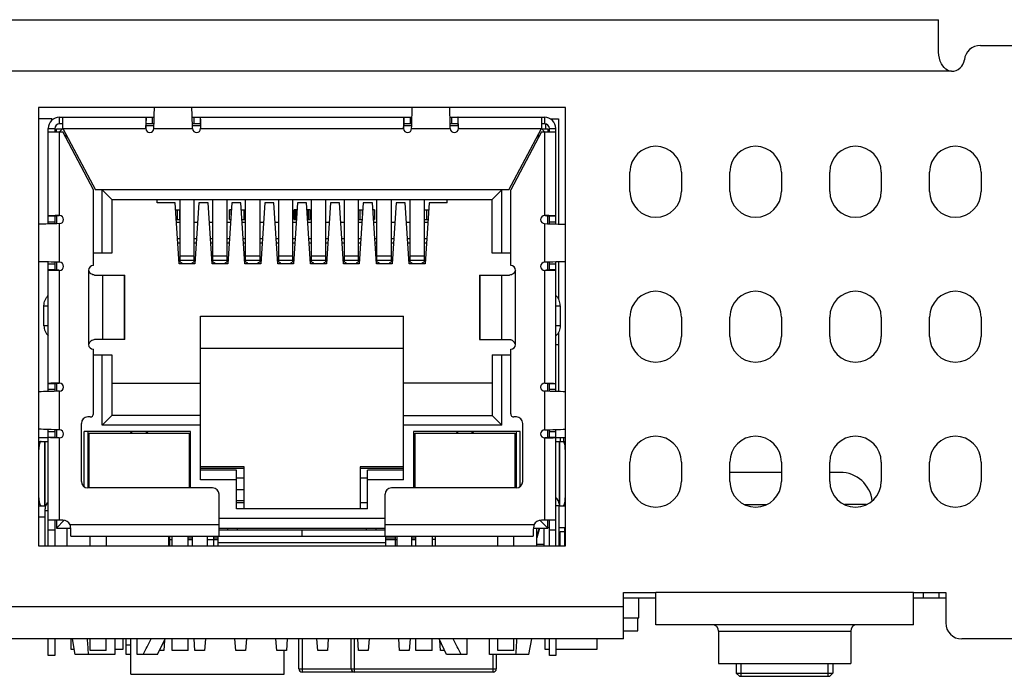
# Model space of a CAD drawing. Header units: millimetres. Extents: x 0 to 559, y 0 to 432.
# Tile 17 of 20: x 222 to 252, y 344 to 365. Entities that reach past the tile are written whole.
import ezdxf

# ---------------------------------------------------------------- set-up
doc = ezdxf.new("R2010")
doc.units = ezdxf.units.MM
doc.header["$LTSCALE"] = 30.734
doc.layers.add('00_COMPONENTS', color=7, linetype='CONTINUOUS')

msp = doc.modelspace()

# ---------------------------------------------------------------- linework, layer by layer
at = {"layer": '00_COMPONENTS', "color": 7}
for p, q in [((155.449, 364.697), (250.049, 364.697)), ((250.049, 363.69), (250.049, 364.697)), ((251.344, 363.897), (258.349, 363.897)), ((250.449, 363.097), (250.415, 363.099)), ((238.469, 361.967), (222.119, 361.967)), ((222.119, 361.967), (222.119, 348.367)), ((238.469, 348.367), (238.469, 361.967)), ((222.528, 361.617), (222.119, 361.617)), ((222.528, 361.571), (222.528, 361.617)), ((222.769, 361.667), (225.704, 361.667)), ((222.769, 361.467), (222.769, 361.667)), ((222.869, 361.317), (222.869, 361.667)), ((226.885, 361.667), (233.704, 361.667)), ((234.885, 361.667), (237.819, 361.667)), ((237.719, 361.667), (237.719, 361.317)), ((237.819, 361.667), (237.819, 361.467)), ((238, 361.617), (238.248, 361.617)), ((238.248, 361.617), (238.248, 358.355)), ((222.419, 361.317), (222.619, 361.317)), ((222.419, 358.358), (222.419, 361.317)), ((222.419, 361.217), (222.869, 361.217)), ((222.619, 361.317), (222.619, 361.217)), ((222.669, 361.31), (222.862, 361.31)), ((222.669, 361.217), (222.669, 361.31)), ((222.869, 361.467), (222.769, 361.467)), ((222.869, 361.317), (222.769, 361.217)), ((222.869, 361.317), (223.879, 359.417)), ((223.819, 359.417), (222.869, 361.217)), ((225.445, 361.341), (225.444, 361.328)), ((225.447, 361.453), (225.445, 361.341)), ((225.448, 361.467), (225.447, 361.453)), ((225.448, 361.476), (225.448, 361.467)), ((225.45, 361.417), (225.697, 361.417)), ((225.698, 361.467), (225.456, 361.467)), ((227.132, 361.467), (226.89, 361.467)), ((226.892, 361.417), (227.139, 361.417)), ((227.141, 361.467), (227.141, 361.465)), ((227.141, 361.465), (227.141, 361.453)), ((227.141, 361.453), (227.144, 361.341)), ((227.144, 361.341), (227.144, 361.328)), ((233.445, 361.341), (233.444, 361.328)), ((233.447, 361.453), (233.445, 361.341)), ((233.448, 361.467), (233.447, 361.453)), ((233.448, 361.476), (233.448, 361.467)), ((233.45, 361.417), (233.697, 361.417)), ((233.698, 361.467), (233.456, 361.467)), ((235.132, 361.467), (234.89, 361.467)), ((234.892, 361.417), (235.139, 361.417)), ((235.141, 361.467), (235.141, 361.476)), ((235.141, 361.453), (235.141, 361.467)), ((235.144, 361.341), (235.141, 361.453)), ((235.144, 361.328), (235.144, 361.341)), ((236.709, 359.417), (237.719, 361.317)), ((237.719, 361.217), (236.769, 359.417)), ((237.819, 361.467), (237.719, 361.467)), ((237.819, 361.217), (237.719, 361.317)), ((237.719, 361.217), (238.169, 361.217)), ((237.727, 361.31), (237.919, 361.31)), ((237.919, 361.31), (237.919, 361.217)), ((237.969, 361.317), (238.169, 361.317)), ((237.969, 361.217), (237.969, 361.317)), ((238.169, 358.358), (238.169, 361.317)), ((222.922, 361.117), (222.976, 361.117)), ((222.969, 361.028), (222.969, 361.129)), ((237.613, 361.117), (237.667, 361.117)), ((237.619, 361.129), (237.619, 361.028)), ((240.469, 359.367), (240.469, 359.967)), ((242.069, 359.967), (242.069, 359.367)), ((243.569, 359.367), (243.569, 359.967)), ((245.169, 359.967), (245.169, 359.367)), ((246.669, 359.367), (246.669, 359.967)), ((248.269, 359.967), (248.269, 359.367)), ((249.769, 359.367), (249.769, 359.967)), ((251.369, 359.967), (251.369, 359.367)), ((223.819, 357.067), (223.819, 359.417)), ((236.709, 359.417), (223.879, 359.417)), ((224.094, 357.447), (224.094, 359.417)), ((224.094, 359.417), (224.394, 359.117)), ((236.194, 359.117), (236.494, 359.417)), ((236.494, 357.447), (236.494, 359.417)), ((236.769, 357.067), (236.769, 359.417)), ((224.394, 359.117), (236.194, 359.117)), ((224.394, 359.117), (224.394, 357.447)), ((225.794, 359.017), (225.794, 359.117)), ((226.499, 359.117), (226.499, 357.179)), ((226.949, 357.179), (226.949, 359.117)), ((227.519, 359.117), (227.519, 357.179)), ((227.969, 357.179), (227.969, 359.117)), ((228.539, 357.179), (228.539, 359.117)), ((228.989, 357.179), (228.989, 359.117)), ((229.559, 359.117), (229.559, 357.179)), ((230.009, 357.179), (230.009, 359.117)), ((230.579, 359.117), (230.579, 357.179)), ((231.029, 357.179), (231.029, 359.117)), ((231.599, 359.117), (231.599, 357.179)), ((232.049, 357.179), (232.049, 359.117)), ((232.619, 357.179), (232.619, 359.117)), ((233.069, 357.179), (233.069, 359.117)), ((233.639, 359.117), (233.639, 357.179)), ((234.089, 357.179), (234.089, 359.117)), ((234.794, 359.017), (234.794, 359.117)), ((236.194, 357.447), (236.194, 359.117)), ((226.356, 359.017), (225.794, 359.017)), ((226.479, 357.117), (226.356, 359.017)), ((226.37, 358.792), (226.499, 358.792)), ((226.419, 358.792), (226.419, 358.492)), ((226.494, 358.792), (226.494, 358.492)), ((227.093, 359.017), (226.97, 357.117)), ((227.376, 359.017), (227.093, 359.017)), ((227.499, 357.117), (227.376, 359.017)), ((228.113, 359.017), (227.99, 357.117)), ((228.098, 358.792), (228.045, 358.792)), ((228.045, 358.492), (228.045, 358.792)), ((228.094, 358.732), (228.094, 358.792)), ((228.396, 359.017), (228.113, 359.017)), ((228.519, 357.117), (228.396, 359.017)), ((228.41, 358.792), (228.539, 358.792)), ((228.419, 358.655), (228.419, 358.792)), ((228.494, 358.792), (228.494, 358.492)), ((229.133, 359.017), (229.01, 357.117)), ((229.416, 359.017), (229.133, 359.017)), ((229.539, 357.117), (229.416, 359.017)), ((230.153, 359.017), (230.03, 357.117)), ((230.138, 358.792), (230.045, 358.792)), ((230.045, 358.492), (230.045, 358.792)), ((230.094, 358.492), (230.094, 358.792)), ((230.436, 359.017), (230.153, 359.017)), ((230.559, 357.117), (230.436, 359.017)), ((230.544, 358.792), (230.45, 358.792)), ((230.494, 358.492), (230.494, 358.792)), ((230.544, 358.792), (230.544, 358.492)), ((231.173, 359.017), (231.05, 357.117)), ((231.456, 359.017), (231.173, 359.017)), ((231.579, 357.117), (231.456, 359.017)), ((232.049, 358.792), (232.178, 358.792)), ((232.193, 359.017), (232.07, 357.117)), ((232.094, 358.492), (232.094, 358.792)), ((232.169, 358.655), (232.169, 358.792)), ((232.476, 359.017), (232.193, 359.017)), ((232.599, 357.117), (232.476, 359.017)), ((232.544, 358.792), (232.49, 358.792)), ((232.494, 358.792), (232.494, 358.732)), ((232.544, 358.792), (232.544, 358.492)), ((233.213, 359.017), (233.09, 357.117)), ((233.496, 359.017), (233.213, 359.017)), ((233.619, 357.117), (233.496, 359.017)), ((234.089, 358.792), (234.218, 358.792)), ((234.094, 358.492), (234.094, 358.792)), ((234.233, 359.017), (234.11, 357.117)), ((234.169, 358.492), (234.169, 358.792)), ((234.794, 359.017), (234.233, 359.017)), ((222.619, 358.614), (222.611, 358.614)), ((222.634, 358.615), (222.619, 358.614)), ((222.619, 358.606), (222.619, 358.363)), ((222.746, 358.617), (222.634, 358.615)), ((222.669, 358.612), (222.669, 358.365)), ((222.759, 358.617), (222.746, 358.617)), ((226.39, 358.492), (226.499, 358.492)), ((228.045, 358.492), (228.079, 358.492)), ((228.43, 358.492), (228.539, 358.492)), ((230.045, 358.492), (230.119, 358.492)), ((230.47, 358.492), (230.544, 358.492)), ((232.049, 358.492), (232.159, 358.492)), ((232.51, 358.492), (232.544, 358.492)), ((234.089, 358.492), (234.199, 358.492)), ((237.843, 358.617), (237.83, 358.617)), ((237.955, 358.615), (237.843, 358.617)), ((237.919, 358.365), (237.919, 358.612)), ((237.969, 358.614), (237.955, 358.615)), ((237.978, 358.614), (237.969, 358.614)), ((237.969, 358.363), (237.969, 358.606)), ((226.395, 358.417), (226.499, 358.417)), ((226.949, 358.417), (227.054, 358.417)), ((227.415, 358.417), (227.519, 358.417)), ((227.969, 358.417), (228.074, 358.417)), ((228.435, 358.417), (228.539, 358.417)), ((228.989, 358.417), (229.094, 358.417)), ((229.455, 358.417), (229.559, 358.417)), ((230.009, 358.417), (230.114, 358.417)), ((230.475, 358.417), (230.579, 358.417)), ((231.029, 358.417), (231.134, 358.417)), ((231.495, 358.417), (231.599, 358.417)), ((232.049, 358.417), (232.154, 358.417)), ((232.515, 358.417), (232.619, 358.417)), ((233.069, 358.417), (233.174, 358.417)), ((233.535, 358.417), (233.639, 358.417)), ((234.089, 358.417), (234.194, 358.417)), ((226.499, 357.892), (226.429, 357.892)), ((227.02, 357.892), (226.949, 357.892)), ((227.519, 357.892), (227.449, 357.892)), ((228.04, 357.892), (227.969, 357.892)), ((228.539, 357.892), (228.469, 357.892)), ((229.06, 357.892), (228.989, 357.892)), ((229.559, 357.892), (229.489, 357.892)), ((230.08, 357.892), (230.009, 357.892)), ((230.579, 357.892), (230.509, 357.892)), ((231.1, 357.892), (231.029, 357.892)), ((231.599, 357.892), (231.529, 357.892)), ((232.12, 357.892), (232.049, 357.892)), ((232.619, 357.892), (232.549, 357.892)), ((233.14, 357.892), (233.069, 357.892)), ((233.639, 357.892), (233.569, 357.892)), ((234.16, 357.892), (234.089, 357.892)), ((226.437, 357.767), (226.499, 357.767)), ((226.949, 357.767), (227.012, 357.767)), ((227.457, 357.767), (227.519, 357.767)), ((227.969, 357.767), (228.032, 357.767)), ((228.477, 357.767), (228.539, 357.767)), ((228.989, 357.767), (229.052, 357.767)), ((229.497, 357.767), (229.559, 357.767)), ((230.009, 357.767), (230.072, 357.767)), ((230.517, 357.767), (230.579, 357.767)), ((231.029, 357.767), (231.092, 357.767)), ((231.537, 357.767), (231.599, 357.767)), ((232.049, 357.767), (232.112, 357.767)), ((232.557, 357.767), (232.619, 357.767)), ((233.069, 357.767), (233.132, 357.767)), ((233.577, 357.767), (233.639, 357.767)), ((234.089, 357.767), (234.152, 357.767)), ((224.394, 357.447), (223.819, 357.447)), ((236.769, 357.447), (236.194, 357.447)), ((222.419, 353.158), (222.419, 357.177)), ((222.611, 356.921), (222.619, 356.921)), ((222.619, 357.172), (222.619, 356.929)), ((222.619, 356.921), (222.634, 356.92)), ((222.634, 356.92), (222.746, 356.918)), ((222.669, 357.17), (222.669, 356.923)), ((222.746, 356.918), (222.759, 356.918)), ((226.97, 357.117), (226.479, 357.117)), ((226.574, 357.139), (226.499, 357.179)), ((226.574, 357.117), (226.574, 357.139)), ((226.949, 357.179), (226.874, 357.139)), ((226.874, 357.117), (226.874, 357.139)), ((227.99, 357.117), (227.499, 357.117)), ((227.594, 357.139), (227.519, 357.179)), ((227.594, 357.117), (227.594, 357.139)), ((227.969, 357.179), (227.894, 357.139)), ((227.894, 357.117), (227.894, 357.139)), ((229.01, 357.117), (228.519, 357.117)), ((228.614, 357.139), (228.539, 357.179)), ((228.614, 357.117), (228.614, 357.139)), ((228.989, 357.179), (228.914, 357.139)), ((228.914, 357.117), (228.914, 357.139)), ((230.03, 357.117), (229.539, 357.117)), ((229.634, 357.139), (229.559, 357.179)), ((229.634, 357.117), (229.634, 357.139)), ((230.009, 357.179), (229.934, 357.139)), ((229.934, 357.117), (229.934, 357.139)), ((231.05, 357.117), (230.559, 357.117)), ((230.654, 357.139), (230.579, 357.179)), ((230.654, 357.117), (230.654, 357.139)), ((231.029, 357.179), (230.954, 357.139)), ((230.954, 357.117), (230.954, 357.139)), ((232.07, 357.117), (231.579, 357.117)), ((231.674, 357.139), (231.599, 357.179)), ((231.674, 357.117), (231.674, 357.139)), ((232.049, 357.179), (231.974, 357.139)), ((231.974, 357.117), (231.974, 357.139)), ((233.09, 357.117), (232.599, 357.117)), ((232.694, 357.139), (232.619, 357.179)), ((232.694, 357.117), (232.694, 357.139)), ((233.069, 357.179), (232.994, 357.139)), ((232.994, 357.117), (232.994, 357.139)), ((234.11, 357.117), (233.619, 357.117)), ((233.714, 357.139), (233.639, 357.179)), ((233.714, 357.117), (233.714, 357.139)), ((234.089, 357.179), (234.014, 357.139)), ((234.014, 357.117), (234.014, 357.139)), ((237.83, 356.918), (237.843, 356.918)), ((237.843, 356.918), (237.955, 356.92)), ((237.919, 356.923), (237.919, 357.17)), ((237.955, 356.92), (237.969, 356.921)), ((237.969, 356.929), (237.969, 357.172)), ((237.969, 356.921), (237.978, 356.921)), ((238.169, 353.158), (238.169, 357.177)), ((238.248, 357.18), (238.248, 356.038)), ((223.856, 356.767), (224.793, 356.767)), ((224.793, 354.767), (224.793, 356.767)), ((235.795, 356.767), (236.732, 356.767)), ((235.795, 356.767), (235.795, 354.767)), ((222.284, 355.2), (222.284, 355.82)), ((238.305, 355.82), (238.305, 355.2)), ((227.144, 355.497), (233.444, 355.497)), ((227.144, 350.417), (227.144, 355.497)), ((233.444, 350.417), (233.444, 355.497)), ((240.469, 354.867), (240.469, 355.467)), ((242.069, 355.467), (242.069, 354.867)), ((243.569, 354.867), (243.569, 355.467)), ((245.169, 355.467), (245.169, 354.867)), ((246.669, 354.867), (246.669, 355.467)), ((248.269, 355.467), (248.269, 354.867)), ((249.769, 354.867), (249.769, 355.467)), ((251.369, 355.467), (251.369, 354.867)), ((224.793, 354.767), (223.856, 354.767)), ((235.795, 354.767), (236.732, 354.767)), ((238.248, 354.982), (238.248, 353.155)), ((223.819, 352.467), (223.819, 354.467)), ((233.444, 354.497), (227.144, 354.497)), ((236.769, 352.467), (236.769, 354.467)), ((238.169, 354.617), (238.248, 354.617)), ((223.819, 354.297), (224.394, 354.297)), ((224.094, 352.117), (224.094, 354.297)), ((224.394, 354.297), (224.394, 352.417)), ((236.194, 354.297), (236.769, 354.297)), ((236.194, 354.297), (236.194, 352.417)), ((236.494, 352.117), (236.494, 354.297)), ((222.619, 353.414), (222.611, 353.414)), ((222.634, 353.415), (222.619, 353.414)), ((222.619, 353.406), (222.619, 353.163)), ((222.746, 353.417), (222.634, 353.415)), ((222.669, 353.412), (222.669, 353.165)), ((222.759, 353.417), (222.746, 353.417)), ((224.394, 353.417), (227.144, 353.417)), ((236.194, 353.417), (233.444, 353.417)), ((237.83, 353.417), (237.843, 353.417)), ((237.843, 353.417), (237.955, 353.415)), ((237.919, 353.165), (237.919, 353.412)), ((237.955, 353.415), (237.969, 353.414)), ((237.969, 353.414), (237.978, 353.414)), ((237.969, 353.163), (237.969, 353.406)), ((223.719, 352.367), (223.644, 352.367)), ((224.394, 352.417), (224.094, 352.117)), ((227.144, 352.417), (224.394, 352.417)), ((233.444, 352.417), (236.194, 352.417)), ((236.194, 352.417), (236.494, 352.117)), ((236.944, 352.367), (236.869, 352.367)), ((223.444, 350.367), (223.444, 352.167)), ((227.144, 352.117), (224.094, 352.117)), ((236.494, 352.117), (233.444, 352.117)), ((237.144, 350.367), (237.144, 352.167)), ((222.419, 351.717), (222.119, 351.717)), ((222.419, 348.367), (222.419, 351.977)), ((222.619, 351.721), (222.611, 351.721)), ((222.619, 351.972), (222.619, 351.729)), ((222.634, 351.72), (222.619, 351.721)), ((222.746, 351.718), (222.634, 351.72)), ((222.669, 351.97), (222.669, 351.723)), ((222.759, 351.718), (222.746, 351.718)), ((226.834, 351.917), (223.529, 351.917)), ((223.529, 350.204), (223.529, 351.917)), ((223.644, 351.917), (223.644, 350.167)), ((223.689, 351.867), (226.789, 351.867)), ((223.689, 350.167), (223.689, 351.867)), ((225.014, 351.917), (224.964, 351.867)), ((225.014, 351.867), (225.014, 351.917)), ((225.464, 351.917), (225.514, 351.867)), ((225.464, 351.867), (225.464, 351.917)), ((226.789, 351.867), (226.789, 350.167)), ((226.834, 350.167), (226.834, 351.917)), ((237.059, 351.917), (233.754, 351.917)), ((233.754, 351.917), (233.754, 350.167)), ((233.799, 351.867), (236.899, 351.867)), ((233.799, 350.167), (233.799, 351.867)), ((235.124, 351.917), (235.074, 351.867)), ((235.124, 351.867), (235.124, 351.917)), ((235.574, 351.917), (235.624, 351.867)), ((235.574, 351.867), (235.574, 351.917)), ((236.899, 351.867), (236.899, 350.167)), ((236.944, 350.167), (236.944, 351.917)), ((237.059, 350.204), (237.059, 351.917)), ((237.83, 351.718), (237.843, 351.718)), ((237.843, 351.718), (237.955, 351.72)), ((237.919, 351.723), (237.919, 351.97)), ((237.955, 351.72), (237.969, 351.721)), ((237.969, 351.729), (237.969, 351.972)), ((237.969, 351.721), (237.978, 351.721)), ((238.169, 348.367), (238.169, 351.977)), ((238.469, 351.717), (238.169, 351.717)), ((238.412, 351.717), (238.412, 351.61)), ((222.119, 351.61), (222.419, 351.61)), ((222.319, 349.61), (222.319, 351.61)), ((238.169, 351.61), (238.469, 351.61)), ((238.269, 351.61), (238.269, 349.667)), ((223.644, 351.197), (223.689, 351.197)), ((226.834, 351.197), (226.789, 351.197)), ((233.754, 351.197), (233.799, 351.197)), ((236.944, 351.197), (236.899, 351.197)), ((228.494, 350.817), (227.144, 350.817)), ((228.494, 349.517), (228.494, 350.817)), ((233.444, 350.817), (232.094, 350.817)), ((232.094, 350.817), (232.094, 349.517)), ((240.469, 350.367), (240.469, 350.967)), ((242.069, 350.967), (242.069, 350.367)), ((243.569, 350.367), (243.569, 350.967)), ((245.169, 350.967), (245.169, 350.367)), ((246.669, 350.367), (246.669, 350.967)), ((248.269, 350.967), (248.269, 350.367)), ((249.769, 350.367), (249.769, 350.967)), ((251.369, 350.967), (251.369, 350.367)), ((228.494, 350.767), (227.144, 350.767)), ((228.264, 350.717), (227.144, 350.717)), ((228.264, 349.517), (228.264, 350.717)), ((233.444, 350.767), (232.094, 350.767)), ((233.444, 350.717), (232.324, 350.717)), ((232.324, 349.517), (232.324, 350.717)), ((245.169, 350.647), (243.569, 350.647)), ((246.994, 350.647), (246.669, 350.647)), ((223.644, 350.217), (223.689, 350.217)), ((228.264, 350.417), (227.144, 350.417)), ((228.494, 350.467), (228.264, 350.467)), ((232.324, 350.467), (232.094, 350.467)), ((233.444, 350.417), (232.324, 350.417)), ((233.754, 350.217), (233.799, 350.217)), ((227.519, 350.167), (223.644, 350.167)), ((227.719, 348.667), (227.719, 349.967)), ((228.264, 350.115), (228.494, 350.115)), ((232.869, 348.667), (232.869, 349.967)), ((236.944, 350.167), (233.069, 350.167)), ((222.119, 349.61), (222.337, 349.61)), ((228.494, 349.765), (228.264, 349.765)), ((228.264, 349.717), (228.494, 349.717)), ((232.094, 349.717), (232.324, 349.717)), ((238.269, 348.367), (238.269, 349.617)), ((238.269, 349.61), (238.469, 349.61)), ((222.319, 348.367), (222.319, 349.467)), ((232.324, 349.517), (228.264, 349.517)), ((222.319, 349.257), (222.119, 349.257)), ((222.869, 349.167), (222.419, 349.167)), ((222.619, 349.167), (222.619, 348.367)), ((222.669, 349.167), (222.669, 348.917)), ((222.669, 348.917), (222.915, 349.163)), ((232.869, 349.217), (227.719, 349.217)), ((237.919, 348.917), (237.674, 349.163)), ((238.169, 349.167), (237.719, 349.167)), ((237.919, 348.917), (237.919, 349.167)), ((237.969, 348.367), (237.969, 349.167)), ((222.669, 348.917), (223.114, 348.917)), ((223.004, 348.367), (223.004, 348.917)), ((223.119, 348.667), (223.119, 348.881)), ((223.119, 348.667), (230.294, 348.667)), ((223.719, 348.367), (223.719, 348.667)), ((224.219, 348.667), (224.219, 348.367)), ((226.154, 348.367), (226.154, 348.667)), ((226.189, 348.367), (226.189, 348.667)), ((226.259, 348.367), (226.259, 348.667)), ((226.759, 348.367), (226.759, 348.667)), ((226.894, 348.367), (226.894, 348.667)), ((227.344, 348.667), (227.344, 348.367)), ((227.549, 348.667), (227.549, 348.367)), ((227.694, 348.367), (227.694, 348.667)), ((227.719, 348.917), (232.869, 348.917)), ((227.719, 348.867), (232.869, 348.867)), ((227.994, 348.867), (227.994, 348.917)), ((228.294, 348.867), (228.294, 348.917)), ((230.294, 348.667), (230.294, 348.867)), ((230.299, 348.667), (230.299, 348.867)), ((230.299, 348.667), (237.469, 348.667)), ((232.294, 348.867), (232.294, 348.917)), ((232.594, 348.867), (232.594, 348.917)), ((232.894, 348.367), (232.894, 348.667)), ((233.189, 348.367), (233.189, 348.667)), ((233.244, 348.367), (233.244, 348.667)), ((233.694, 348.667), (233.694, 348.367)), ((233.829, 348.367), (233.829, 348.667)), ((234.329, 348.667), (234.329, 348.367)), ((234.434, 348.367), (234.434, 348.667)), ((236.369, 348.367), (236.369, 348.667)), ((236.869, 348.367), (236.869, 348.667)), ((237.469, 348.881), (237.469, 348.667)), ((237.475, 348.917), (237.919, 348.917)), ((237.584, 348.367), (237.584, 348.917)), ((237.658, 348.917), (237.584, 348.62)), ((237.647, 348.917), (237.584, 348.676)), ((237.795, 348.917), (237.795, 348.367)), ((237.969, 348.927), (237.919, 348.927)), ((238.469, 348.927), (238.269, 348.927)), ((238.307, 348.817), (238.439, 348.817)), ((238.307, 348.367), (238.307, 348.817)), ((238.439, 348.927), (238.439, 348.367)), ((222.119, 348.367), (238.469, 348.367)), ((226.154, 348.567), (226.259, 348.567)), ((226.759, 348.567), (226.894, 348.567)), ((227.344, 348.567), (227.694, 348.567)), ((227.694, 348.467), (232.894, 348.467)), ((232.894, 348.567), (233.244, 348.567)), ((233.694, 348.567), (233.829, 348.567)), ((234.434, 348.567), (234.329, 348.567)), ((240.269, 346.917), (241.269, 346.917)), ((240.269, 345.477), (240.269, 346.917)), ((241.269, 345.917), (241.269, 346.917)), ((249.269, 346.917), (250.269, 346.917)), ((249.269, 345.917), (249.269, 346.917)), ((250.07, 346.745), (250.07, 346.917)), ((250.269, 346.917), (250.269, 345.977)), ((241.269, 346.745), (240.269, 346.745)), ((240.741, 346.136), (240.741, 346.745)), ((250.269, 346.745), (249.269, 346.745)), ((240.269, 346.136), (240.741, 346.136)), ((240.717, 345.729), (240.717, 346.136)), ((249.269, 345.917), (241.269, 345.917)), ((240.269, 345.729), (240.717, 345.729)), ((243.219, 345.717), (243.219, 344.717)), ((247.319, 345.717), (247.319, 344.717)), ((240.269, 345.477), (164.869, 345.477)), ((222.419, 344.967), (222.419, 345.477)), ((222.619, 345.477), (222.619, 344.967)), ((223.128, 345.145), (223.128, 345.477)), ((223.254, 344.997), (223.169, 345.477)), ((223.719, 345.117), (223.719, 345.477)), ((224.219, 345.117), (224.219, 345.477)), ((224.479, 345.477), (224.479, 344.997)), ((224.728, 345.477), (224.728, 345.145)), ((224.835, 344.995), (224.835, 345.477)), ((224.98, 344.383), (224.98, 345.477)), ((225.179, 344.997), (225.179, 345.477)), ((225.809, 344.997), (226.042, 345.477)), ((226.023, 345.438), (225.999, 345.117)), ((226.259, 345.117), (226.259, 345.477)), ((226.759, 345.117), (226.759, 345.477)), ((226.969, 345.117), (226.942, 345.477)), ((227.296, 345.477), (227.269, 345.117)), ((228.239, 345.117), (228.212, 345.477)), ((228.566, 345.477), (228.539, 345.117)), ((229.509, 345.117), (229.482, 345.477)), ((229.836, 345.477), (229.809, 345.117)), ((230.197, 344.545), (230.197, 345.477)), ((230.779, 345.117), (230.752, 345.477)), ((231.106, 345.477), (231.079, 345.117)), ((231.82, 344.545), (231.82, 345.477)), ((232.049, 345.117), (232.022, 345.477)), ((232.376, 345.477), (232.349, 345.117)), ((233.319, 345.117), (233.292, 345.477)), ((233.646, 345.477), (233.619, 345.117)), ((233.829, 345.117), (233.829, 345.477)), ((234.329, 345.117), (234.329, 345.477)), ((234.779, 344.997), (234.546, 345.477)), ((234.589, 345.117), (234.565, 345.438)), ((235.409, 345.477), (235.409, 344.997)), ((236.109, 344.997), (236.109, 345.477)), ((236.369, 345.117), (236.369, 345.477)), ((236.869, 345.117), (236.869, 345.477)), ((237.334, 344.997), (237.42, 345.477)), ((237.842, 345.145), (237.842, 345.477)), ((237.969, 344.967), (237.969, 345.477)), ((238.169, 345.477), (238.169, 344.967)), ((239.442, 345.477), (239.442, 345.145)), ((258.142, 345.477), (250.769, 345.477)), ((223.228, 345.145), (223.128, 345.145)), ((224.479, 344.997), (223.254, 344.997)), ((224.219, 345.117), (223.719, 345.117)), ((224.728, 345.145), (224.479, 345.145)), ((224.98, 344.995), (224.835, 344.995)), ((225.809, 344.997), (225.179, 344.997)), ((225.999, 345.117), (225.868, 345.117)), ((226.759, 345.117), (226.259, 345.117)), ((227.269, 345.117), (226.969, 345.117)), ((228.539, 345.117), (228.239, 345.117)), ((229.809, 345.117), (229.509, 345.117)), ((229.734, 344.383), (229.734, 345.117)), ((229.735, 344.995), (229.735, 345.117)), ((231.079, 345.117), (230.779, 345.117)), ((232.349, 345.117), (232.049, 345.117)), ((233.619, 345.117), (233.319, 345.117)), ((234.329, 345.117), (233.829, 345.117)), ((234.721, 345.117), (234.589, 345.117)), ((235.409, 344.997), (234.779, 344.997)), ((237.334, 344.997), (236.109, 344.997)), ((236.32, 344.997), (236.32, 344.545)), ((236.869, 345.117), (236.369, 345.117)), ((237.969, 345.145), (237.842, 345.145)), ((239.442, 345.145), (238.169, 345.145)), ((222.619, 344.967), (222.419, 344.967)), ((238.169, 344.967), (237.969, 344.967)), ((243.219, 344.717), (247.319, 344.717)), ((243.769, 344.717), (243.769, 344.417)), ((246.769, 344.717), (246.769, 344.417)), ((224.98, 344.383), (229.734, 344.383)), ((236.22, 344.445), (230.297, 344.445)), ((243.769, 344.417), (243.982, 344.418)), ((243.869, 344.317), (243.769, 344.417)), ((243.982, 344.418), (246.423, 344.418)), ((246.423, 344.418), (246.769, 344.417)), ((246.669, 344.317), (246.769, 344.417)), ((243.871, 344.317), (246.668, 344.317))]:
    msp.add_line(p, q, dxfattribs=at)
at = {"layer": '00_COMPONENTS', "color": 4}
for p, q in [((250.449, 363.097), (155.049, 363.097)), ((225.456, 361.467), (225.456, 361.667)), ((225.644, 361.667), (225.644, 361.467)), ((226.944, 361.467), (226.944, 361.667)), ((227.132, 361.667), (227.132, 361.467)), ((233.456, 361.467), (233.456, 361.667)), ((233.644, 361.667), (233.644, 361.467)), ((234.944, 361.467), (234.944, 361.667)), ((235.132, 361.667), (235.132, 361.467)), ((222.769, 358.617), (222.769, 361.217)), ((222.869, 361.317), (225.444, 361.317)), ((225.694, 361.317), (226.894, 361.317)), ((227.144, 361.317), (233.444, 361.317)), ((233.694, 361.317), (234.894, 361.317)), ((235.144, 361.317), (237.719, 361.317)), ((237.819, 361.217), (237.819, 358.617)), ((237.848, 361.465), (237.848, 361.31)), ((228.088, 358.792), (228.088, 358.638)), ((228.5, 358.492), (228.5, 358.792)), ((230.088, 358.792), (230.088, 358.492)), ((230.5, 358.492), (230.5, 358.792)), ((232.088, 358.792), (232.088, 358.492)), ((232.5, 358.638), (232.5, 358.792)), ((222.419, 358.606), (222.619, 358.606)), ((237.969, 358.606), (238.169, 358.606)), ((222.619, 358.417), (222.419, 358.417)), ((222.769, 357.167), (222.769, 358.367)), ((237.819, 358.367), (237.819, 357.167)), ((238.169, 358.417), (237.969, 358.417)), ((226.499, 357.363), (226.949, 357.363)), ((226.949, 357.226), (226.499, 357.226)), ((227.519, 357.363), (227.969, 357.363)), ((227.969, 357.226), (227.519, 357.226)), ((228.539, 357.363), (228.989, 357.363)), ((228.989, 357.226), (228.539, 357.226)), ((229.559, 357.363), (230.009, 357.363)), ((230.009, 357.226), (229.559, 357.226)), ((230.579, 357.363), (231.029, 357.363)), ((231.029, 357.226), (230.579, 357.226)), ((231.599, 357.363), (232.049, 357.363)), ((232.049, 357.226), (231.599, 357.226)), ((232.619, 357.363), (233.069, 357.363)), ((233.069, 357.226), (232.619, 357.226)), ((233.639, 357.363), (234.089, 357.363)), ((234.089, 357.226), (233.639, 357.226)), ((222.419, 357.118), (222.619, 357.118)), ((222.619, 356.929), (222.419, 356.929)), ((222.769, 353.417), (222.769, 356.918)), ((223.669, 356.917), (223.669, 354.617)), ((236.919, 354.617), (236.919, 356.917)), ((237.819, 356.918), (237.819, 353.417)), ((237.969, 357.118), (238.169, 357.118)), ((238.169, 356.929), (237.969, 356.929)), ((224.108, 354.767), (224.108, 356.767)), ((224.77, 356.767), (224.77, 354.767)), ((235.819, 354.767), (235.819, 356.767)), ((236.48, 356.767), (236.48, 354.767)), ((222.284, 355.82), (222.419, 355.82)), ((238.169, 355.82), (238.305, 355.82)), ((222.419, 355.2), (222.284, 355.2)), ((238.305, 355.2), (238.169, 355.2)), ((222.419, 353.406), (222.619, 353.406)), ((237.969, 353.406), (238.169, 353.406)), ((222.619, 353.217), (222.419, 353.217)), ((222.769, 351.967), (222.769, 353.167)), ((237.819, 353.167), (237.819, 351.967)), ((238.169, 353.217), (237.969, 353.217)), ((222.419, 351.918), (222.619, 351.918)), ((222.619, 351.729), (222.419, 351.729)), ((222.769, 349.167), (222.769, 351.718)), ((237.819, 351.718), (237.819, 349.167)), ((237.969, 351.918), (238.169, 351.918)), ((238.169, 351.729), (237.969, 351.729)), ((238.312, 351.61), (238.312, 351.717)), ((222.3, 351.61), (222.3, 349.61)), ((238.289, 349.61), (238.289, 351.61)), ((238.169, 349.617), (238.269, 349.617)), ((238.269, 349.667), (238.269, 349.617)), ((244.024, 349.647), (244.715, 349.647)), ((247.815, 349.647), (247.124, 349.647)), ((222.319, 349.467), (222.319, 349.517)), ((222.319, 349.467), (222.419, 349.467)), ((227.719, 349.017), (223.098, 349.017)), ((237.49, 349.017), (232.869, 349.017)), ((222.419, 348.867), (222.619, 348.867)), ((237.969, 348.867), (238.169, 348.867)), ((226.154, 348.612), (226.189, 348.612)), ((226.759, 348.612), (226.894, 348.612)), ((227.549, 348.612), (227.694, 348.612)), ((232.894, 348.612), (233.189, 348.612)), ((233.694, 348.612), (233.829, 348.612)), ((237.584, 348.417), (237.795, 348.417)), ((249.269, 346.917), (241.269, 346.917)), ((249.569, 346.917), (249.569, 346.745)), ((240.269, 346.477), (164.869, 346.477)), ((243.219, 345.717), (247.319, 345.717)), ((224.835, 345.295), (224.98, 345.295)), ((230.297, 345.477), (230.297, 344.445)), ((231.92, 344.445), (231.92, 345.477)), ((236.22, 344.445), (236.22, 344.997)), ((243.919, 344.317), (243.919, 344.717)), ((246.619, 344.317), (246.619, 344.717)), ((230.197, 344.545), (236.32, 344.545))]:
    msp.add_line(p, q, dxfattribs=at)
at = {"layer": '00_COMPONENTS', "color": 7}
for centre, radius, start, end in [((251.344, 363.397), 0.5, 90, 173.6206), ((250.449, 363.497), 0.4, 270, 353.6206), ((222.769, 361.317), 0.35, 90, 180), ((237.819, 361.317), 0.35, 0, 90), ((222.769, 361.317), 0.15, 90, 180), ((225.771, 361.323), 0.326, 179.062, 180.9376), ((225.569, 361.321), 0.125, 181.7504, 358.2496), ((227.019, 361.321), 0.125, 181.7504, 358.2496), ((226.818, 361.323), 0.326, 359.0624, 0.938), ((233.771, 361.323), 0.326, 179.062, 180.9376), ((233.569, 361.321), 0.125, 181.7504, 358.2496), ((235.019, 361.321), 0.125, 181.7504, 358.2496), ((234.818, 361.323), 0.326, 359.0624, 0.938), ((237.819, 361.317), 0.15, 0, 90), ((241.269, 359.967), 0.8, 0, 180), ((244.369, 359.967), 0.8, 0, 180), ((247.469, 359.967), 0.8, 0, 180), ((250.569, 359.967), 0.8, 0, 180), ((241.269, 359.367), 0.8, 180, 360), ((244.369, 359.367), 0.8, 180, 360), ((247.469, 359.367), 0.8, 180, 360), ((250.569, 359.367), 0.8, 180, 360), ((222.764, 358.291), 0.326, 89.0624, 90.938), ((222.766, 358.492), 0.125, 271.7504, 88.2496), ((237.823, 358.492), 0.125, 91.7504, 268.2496), ((237.825, 358.291), 0.326, 89.062, 90.9376), ((222.764, 357.244), 0.326, 269.062, 270.9376), ((222.766, 357.042), 0.125, 271.7504, 88.2496), ((223.819, 356.917), 0.15, 90, 180), ((236.769, 356.917), 0.15, 0, 90), ((237.823, 357.042), 0.125, 91.7504, 268.2496), ((237.825, 357.244), 0.326, 269.0624, 270.938), ((241.269, 355.467), 0.8, 0, 180), ((244.369, 355.467), 0.8, 0, 180), ((247.469, 355.467), 0.8, 0, 180), ((250.569, 355.467), 0.8, 0, 180), ((241.269, 354.867), 0.8, 180, 360), ((244.369, 354.867), 0.8, 180, 360), ((247.469, 354.867), 0.8, 180, 360), ((250.569, 354.867), 0.8, 180, 360), ((223.819, 354.617), 0.15, 180.0002, 270), ((236.769, 354.617), 0.15, 270, 0), ((222.764, 353.091), 0.326, 89.0624, 90.938), ((222.766, 353.292), 0.125, 271.7504, 88.2496), ((237.823, 353.292), 0.125, 91.7504, 268.2496), ((237.825, 353.091), 0.326, 89.062, 90.9376), ((223.644, 352.167), 0.2, 90, 180), ((223.719, 352.467), 0.1, 270, 360), ((236.869, 352.467), 0.1, 180, 270), ((236.944, 352.167), 0.2, 0, 90), ((222.764, 352.044), 0.326, 269.062, 270.9376), ((222.766, 351.842), 0.125, 271.7504, 88.2496), ((237.823, 351.842), 0.125, 91.7504, 268.2496), ((237.825, 352.044), 0.326, 269.0624, 270.938), ((241.269, 350.967), 0.8, 0, 180), ((244.369, 350.967), 0.8, 0, 180), ((247.469, 350.967), 0.8, 0, 180), ((250.569, 350.967), 0.8, 0, 180), ((246.994, 349.647), 1, 6.3494, 90), ((223.644, 350.367), 0.2, 180, 270), ((236.944, 350.367), 0.2, 270, 360), ((241.269, 350.367), 0.8, 180, 360), ((244.369, 350.367), 0.8, 180, 360), ((247.469, 350.367), 0.8, 180, 360), ((250.569, 350.367), 0.8, 180, 360), ((227.519, 349.967), 0.2, 0, 90), ((233.069, 349.967), 0.2, 90, 180), ((222.569, 349.517), 0.25, 126.8703, 179.9999), ((238.019, 349.667), 0.25, 0.0001, 53.1297), ((222.869, 348.917), 0.25, 23.5782, 90), ((237.719, 348.917), 0.25, 90, 156.4218), ((243.019, 345.717), 0.2, 0, 90), ((247.519, 345.717), 0.2, 90, 180), ((250.769, 345.977), 0.5, 180, 270), ((230.297, 344.545), 0.1, 180, 270), ((231.92, 344.545), 0.1, 180, 270), ((236.22, 344.545), 0.1, 270, 360)]:
    msp.add_arc(centre, radius, start, end, dxfattribs=at)
for centre, start_param, end_param in [((224.579, 364.818), -3.8756, -3.847653), ((236.009, 364.818), -2.435532, -2.407585)]:
    msp.add_ellipse(centre, major_axis=(0, 26.048), ratio=0.054651, start_param=start_param, end_param=end_param, dxfattribs=at)
for points, knots in [([(250.324, 363.129), (250.245, 363.17), (250.093, 363.344), (250.055, 363.564), (250.049, 363.69)], [0, 0, 0, 0, 0.414788, 1, 1, 1, 1]), ([(250.415, 363.099), (250.408, 363.1), (250.376, 363.105), (250.346, 363.118), (250.324, 363.129)], [0, 0, 0, 0, 0.238075, 1, 1, 1, 1]), ([(225.694, 361.317), (225.698, 361.433), (225.703, 361.65), (225.71, 361.866), (225.714, 361.967)], [0, 0, 0, 0, 0.53299, 1, 1, 1, 1]), ([(226.894, 361.317), (226.891, 361.433), (226.885, 361.65), (226.879, 361.866), (226.875, 361.967)], [0, 0, 0, 0, 0.53299, 1, 1, 1, 1]), ([(233.694, 361.317), (233.698, 361.433), (233.703, 361.65), (233.71, 361.866), (233.714, 361.967)], [0, 0, 0, 0, 0.532991, 1, 1, 1, 1]), ([(234.894, 361.317), (234.891, 361.433), (234.885, 361.65), (234.879, 361.866), (234.875, 361.967)], [0, 0, 0, 0, 0.53299, 1, 1, 1, 1]), ([(225.456, 361.667), (225.456, 361.667), (225.456, 361.666), (225.455, 361.664), (225.455, 361.659), (225.454, 361.654), (225.454, 361.646), (225.453, 361.638), (225.453, 361.627), (225.452, 361.61), (225.451, 361.586), (225.45, 361.553), (225.449, 361.516), (225.448, 361.49), (225.448, 361.476)], [0, 0, 0, 0, 0.005112, 0.018323, 0.039967, 0.07001, 0.108329, 0.154757, 0.209078, 0.271039, 0.416688, 0.588967, 0.784634, 1, 1, 1, 1]), ([(227.132, 361.667), (227.133, 361.667), (227.133, 361.666), (227.134, 361.664), (227.134, 361.659), (227.135, 361.653), (227.135, 361.645), (227.136, 361.636), (227.136, 361.625), (227.137, 361.608), (227.138, 361.582), (227.139, 361.548), (227.14, 361.509), (227.141, 361.482), (227.141, 361.467)], [0, 0, 0, 0, 0.005103, 0.01837, 0.040118, 0.070302, 0.108791, 0.155407, 0.209924, 0.272072, 0.418005, 0.590322, 0.78561, 1, 1, 1, 1]), ([(233.456, 361.667), (233.456, 361.667), (233.456, 361.666), (233.455, 361.664), (233.455, 361.659), (233.454, 361.654), (233.454, 361.646), (233.453, 361.638), (233.453, 361.627), (233.452, 361.61), (233.451, 361.586), (233.45, 361.553), (233.449, 361.516), (233.448, 361.49), (233.448, 361.476)], [0, 0, 0, 0, 0.005112, 0.018323, 0.039967, 0.07001, 0.108329, 0.154757, 0.209078, 0.271039, 0.416688, 0.588967, 0.784634, 1, 1, 1, 1]), ([(235.141, 361.476), (235.141, 361.49), (235.14, 361.516), (235.139, 361.553), (235.138, 361.586), (235.137, 361.61), (235.136, 361.627), (235.136, 361.638), (235.135, 361.646), (235.135, 361.654), (235.134, 361.659), (235.134, 361.664), (235.133, 361.666), (235.133, 361.667), (235.132, 361.667)], [0, 0, 0, 0, 0.215343, 0.411, 0.583281, 0.728937, 0.790903, 0.845228, 0.89166, 0.929983, 0.960029, 0.981676, 0.994888, 1, 1, 1, 1]), ([(225.445, 361.336), (225.446, 361.343), (225.447, 361.37), (225.448, 361.398), (225.45, 361.417)], [0, 0, 0, 0, 0.273029, 1, 1, 1, 1]), ([(225.45, 361.417), (225.45, 361.424), (225.451, 361.434), (225.452, 361.447), (225.453, 361.454), (225.454, 361.459), (225.454, 361.464), (225.455, 361.466), (225.456, 361.467), (225.456, 361.467)], [0, 0, 0, 0, 0.417784, 0.588344, 0.730807, 0.84369, 0.925953, 0.977256, 1, 1, 1, 1]), ([(227.132, 361.467), (227.133, 361.467), (227.134, 361.466), (227.134, 361.464), (227.135, 361.459), (227.136, 361.454), (227.137, 361.447), (227.138, 361.434), (227.138, 361.424), (227.139, 361.417)], [0, 0, 0, 0, 0.022745, 0.074046, 0.156309, 0.269192, 0.411653, 0.582214, 1, 1, 1, 1]), ([(227.139, 361.417), (227.139, 361.411), (227.141, 361.381), (227.143, 361.351), (227.144, 361.328)], [0, 0, 0, 0, 0.220348, 1, 1, 1, 1]), ([(233.445, 361.336), (233.446, 361.343), (233.447, 361.37), (233.448, 361.398), (233.45, 361.417)], [0, 0, 0, 0, 0.273029, 1, 1, 1, 1]), ([(233.45, 361.417), (233.45, 361.424), (233.451, 361.434), (233.452, 361.447), (233.453, 361.454), (233.454, 361.459), (233.454, 361.464), (233.455, 361.466), (233.456, 361.467), (233.456, 361.467)], [0, 0, 0, 0, 0.417784, 0.588344, 0.730807, 0.84369, 0.925953, 0.977256, 1, 1, 1, 1]), ([(235.132, 361.467), (235.133, 361.467), (235.134, 361.466), (235.134, 361.464), (235.135, 361.459), (235.136, 361.454), (235.137, 361.447), (235.138, 361.434), (235.138, 361.424), (235.139, 361.417)], [0, 0, 0, 0, 0.022745, 0.074046, 0.156309, 0.269192, 0.411653, 0.582214, 1, 1, 1, 1]), ([(235.139, 361.417), (235.139, 361.411), (235.141, 361.381), (235.143, 361.351), (235.144, 361.328)], [0, 0, 0, 0, 0.220348, 1, 1, 1, 1]), ([(222.611, 358.614), (222.597, 358.614), (222.571, 358.613), (222.533, 358.612), (222.501, 358.611), (222.476, 358.61), (222.46, 358.609), (222.449, 358.609), (222.44, 358.608), (222.433, 358.608), (222.427, 358.607), (222.423, 358.607), (222.421, 358.606), (222.419, 358.606), (222.419, 358.606)], [0, 0, 0, 0, 0.215343, 0.411, 0.583281, 0.728937, 0.790903, 0.845228, 0.89166, 0.929983, 0.960029, 0.981676, 0.994888, 1, 1, 1, 1]), ([(222.619, 358.606), (222.619, 358.606), (222.621, 358.607), (222.623, 358.607), (222.627, 358.608), (222.633, 358.609), (222.64, 358.61), (222.652, 358.611), (222.662, 358.611), (222.669, 358.612)], [0, 0, 0, 0, 0.022745, 0.074046, 0.156309, 0.269192, 0.411653, 0.582214, 1, 1, 1, 1]), ([(222.669, 358.612), (222.676, 358.612), (222.706, 358.614), (222.735, 358.616), (222.759, 358.617)], [0, 0, 0, 0, 0.220348, 1, 1, 1, 1]), ([(237.838, 358.617), (237.845, 358.616), (237.872, 358.615), (237.9, 358.613), (237.919, 358.612)], [0, 0, 0, 0, 0.273029, 1, 1, 1, 1]), ([(237.919, 358.612), (237.926, 358.611), (237.936, 358.611), (237.949, 358.61), (237.956, 358.609), (237.961, 358.608), (237.966, 358.607), (237.968, 358.607), (237.969, 358.606), (237.969, 358.606)], [0, 0, 0, 0, 0.417784, 0.588344, 0.730807, 0.84369, 0.925953, 0.977256, 1, 1, 1, 1]), ([(238.169, 358.606), (238.169, 358.606), (238.168, 358.606), (238.166, 358.607), (238.161, 358.607), (238.156, 358.608), (238.148, 358.608), (238.139, 358.609), (238.129, 358.609), (238.112, 358.61), (238.088, 358.611), (238.055, 358.612), (238.018, 358.613), (237.992, 358.614), (237.978, 358.614)], [0, 0, 0, 0, 0.005112, 0.018323, 0.039967, 0.07001, 0.108329, 0.154757, 0.209078, 0.271039, 0.416688, 0.588967, 0.784634, 1, 1, 1, 1]), ([(222.769, 358.367), (222.654, 358.364), (222.437, 358.358), (222.22, 358.352), (222.119, 358.348)], [0, 0, 0, 0, 0.532988, 1, 1, 1, 1]), ([(237.819, 358.367), (237.935, 358.364), (238.152, 358.358), (238.368, 358.352), (238.469, 358.348)], [0, 0, 0, 0, 0.532992, 1, 1, 1, 1]), ([(222.769, 357.167), (222.654, 357.171), (222.437, 357.177), (222.22, 357.183), (222.119, 357.187)], [0, 0, 0, 0, 0.532988, 1, 1, 1, 1]), ([(222.419, 356.929), (222.419, 356.929), (222.421, 356.929), (222.423, 356.928), (222.427, 356.928), (222.433, 356.927), (222.44, 356.927), (222.449, 356.926), (222.46, 356.926), (222.476, 356.925), (222.501, 356.924), (222.533, 356.923), (222.571, 356.922), (222.597, 356.921), (222.611, 356.921)], [0, 0, 0, 0, 0.005112, 0.018323, 0.039967, 0.07001, 0.108329, 0.154757, 0.209078, 0.271039, 0.416688, 0.588967, 0.784634, 1, 1, 1, 1]), ([(222.669, 356.923), (222.662, 356.923), (222.652, 356.924), (222.64, 356.925), (222.633, 356.926), (222.627, 356.927), (222.623, 356.928), (222.621, 356.928), (222.619, 356.929), (222.619, 356.929)], [0, 0, 0, 0, 0.417784, 0.588344, 0.730807, 0.84369, 0.925953, 0.977256, 1, 1, 1, 1]), ([(222.751, 356.918), (222.744, 356.919), (222.716, 356.92), (222.689, 356.922), (222.669, 356.923)], [0, 0, 0, 0, 0.273029, 1, 1, 1, 1]), ([(223.856, 356.767), (223.836, 356.771), (223.796, 356.781), (223.74, 356.811), (223.696, 356.858), (223.677, 356.897), (223.669, 356.917)], [0, 0, 0, 0, 0.240165, 0.490299, 0.744577, 1, 1, 1, 1]), ([(236.919, 356.917), (236.912, 356.897), (236.893, 356.858), (236.848, 356.811), (236.793, 356.781), (236.752, 356.771), (236.732, 356.767)], [0, 0, 0, 0, 0.255423, 0.509701, 0.759835, 1, 1, 1, 1]), ([(238.469, 357.187), (238.368, 357.183), (238.152, 357.177), (237.935, 357.171), (237.819, 357.167)], [0, 0, 0, 0, 0.467008, 1, 1, 1, 1]), ([(237.919, 356.923), (237.913, 356.922), (237.883, 356.921), (237.853, 356.919), (237.83, 356.918)], [0, 0, 0, 0, 0.220353, 1, 1, 1, 1]), ([(237.969, 356.929), (237.969, 356.929), (237.968, 356.928), (237.966, 356.928), (237.961, 356.927), (237.956, 356.926), (237.949, 356.925), (237.936, 356.924), (237.926, 356.923), (237.919, 356.923)], [0, 0, 0, 0, 0.022744, 0.074046, 0.156308, 0.269191, 0.411652, 0.582213, 1, 1, 1, 1]), ([(237.978, 356.921), (237.992, 356.921), (238.018, 356.922), (238.055, 356.923), (238.088, 356.924), (238.112, 356.925), (238.129, 356.926), (238.139, 356.926), (238.148, 356.927), (238.156, 356.927), (238.161, 356.928), (238.166, 356.928), (238.168, 356.929), (238.169, 356.929), (238.169, 356.929)], [0, 0, 0, 0, 0.215343, 0.411, 0.583281, 0.728937, 0.790903, 0.845228, 0.89166, 0.929983, 0.960029, 0.981676, 0.994888, 1, 1, 1, 1]), ([(222.284, 355.82), (222.284, 355.879), (222.308, 355.999), (222.377, 356.099), (222.419, 356.141)], [0, 0, 0, 0, 0.500861, 1, 1, 1, 1]), ([(238.305, 355.82), (238.305, 355.879), (238.281, 355.999), (238.212, 356.099), (238.169, 356.141)], [0, 0, 0, 0, 0.500858, 1, 1, 1, 1]), ([(222.284, 355.2), (222.284, 355.141), (222.308, 355.021), (222.377, 354.921), (222.419, 354.88)], [0, 0, 0, 0, 0.500858, 1, 1, 1, 1]), ([(238.305, 355.2), (238.305, 355.141), (238.281, 355.021), (238.212, 354.921), (238.169, 354.88)], [0, 0, 0, 0, 0.500861, 1, 1, 1, 1]), ([(223.856, 354.767), (223.836, 354.764), (223.796, 354.754), (223.74, 354.724), (223.703, 354.684), (223.682, 354.647), (223.673, 354.628), (223.669, 354.617)], [0, 0, 0, 0, 0.240048, 0.49006, 0.7442, 0.87207, 1, 1, 1, 1]), ([(236.919, 354.617), (236.912, 354.638), (236.893, 354.677), (236.855, 354.716), (236.82, 354.739), (236.796, 354.75), (236.776, 354.757), (236.762, 354.761), (236.749, 354.764), (236.74, 354.766), (236.735, 354.767), (236.732, 354.767)], [0, 0, 0, 0, 0.255161, 0.509179, 0.635308, 0.759669, 0.820961, 0.881506, 0.941214, 0.970728, 1, 1, 1, 1]), ([(222.611, 353.414), (222.597, 353.414), (222.571, 353.413), (222.533, 353.412), (222.501, 353.411), (222.476, 353.41), (222.46, 353.409), (222.449, 353.409), (222.44, 353.408), (222.433, 353.408), (222.427, 353.407), (222.423, 353.407), (222.421, 353.406), (222.419, 353.406), (222.419, 353.406)], [0, 0, 0, 0, 0.215343, 0.411, 0.583281, 0.728937, 0.790903, 0.845228, 0.89166, 0.929983, 0.960029, 0.981676, 0.994888, 1, 1, 1, 1]), ([(222.619, 353.406), (222.619, 353.406), (222.621, 353.407), (222.623, 353.407), (222.627, 353.408), (222.633, 353.409), (222.64, 353.41), (222.652, 353.411), (222.662, 353.411), (222.669, 353.412)], [0, 0, 0, 0, 0.022745, 0.074046, 0.156309, 0.269192, 0.411653, 0.582214, 1, 1, 1, 1]), ([(222.669, 353.412), (222.676, 353.412), (222.706, 353.414), (222.735, 353.416), (222.759, 353.417)], [0, 0, 0, 0, 0.220348, 1, 1, 1, 1]), ([(237.838, 353.417), (237.845, 353.416), (237.872, 353.415), (237.9, 353.413), (237.919, 353.412)], [0, 0, 0, 0, 0.27303, 1, 1, 1, 1]), ([(237.919, 353.412), (237.926, 353.411), (237.936, 353.411), (237.949, 353.41), (237.956, 353.409), (237.961, 353.408), (237.966, 353.407), (237.968, 353.407), (237.969, 353.406), (237.969, 353.406)], [0, 0, 0, 0, 0.417788, 0.588348, 0.73081, 0.843692, 0.925954, 0.977256, 1, 1, 1, 1]), ([(237.978, 353.414), (237.992, 353.414), (238.018, 353.413), (238.055, 353.412), (238.088, 353.411), (238.112, 353.41), (238.129, 353.409), (238.139, 353.409), (238.148, 353.408), (238.156, 353.408), (238.161, 353.407), (238.166, 353.407), (238.168, 353.406), (238.169, 353.406), (238.169, 353.406)], [0, 0, 0, 0, 0.215347, 0.411006, 0.583286, 0.728941, 0.790906, 0.845231, 0.891662, 0.929984, 0.960029, 0.981676, 0.994888, 1, 1, 1, 1]), ([(222.769, 353.167), (222.654, 353.164), (222.437, 353.158), (222.22, 353.152), (222.119, 353.148)], [0, 0, 0, 0, 0.532988, 1, 1, 1, 1]), ([(238.469, 353.148), (238.368, 353.152), (238.152, 353.158), (237.935, 353.164), (237.819, 353.167)], [0, 0, 0, 0, 0.467008, 1, 1, 1, 1]), ([(222.769, 351.967), (222.654, 351.971), (222.437, 351.977), (222.22, 351.983), (222.119, 351.987)], [0, 0, 0, 0, 0.532988, 1, 1, 1, 1]), ([(222.611, 351.721), (222.597, 351.721), (222.571, 351.722), (222.533, 351.723), (222.501, 351.724), (222.476, 351.725), (222.46, 351.726), (222.449, 351.726), (222.44, 351.727), (222.433, 351.727), (222.427, 351.728), (222.423, 351.728), (222.421, 351.729), (222.419, 351.729), (222.419, 351.729)], [0, 0, 0, 0, 0.215347, 0.411006, 0.583286, 0.728941, 0.790906, 0.845231, 0.891662, 0.929984, 0.960029, 0.981676, 0.994888, 1, 1, 1, 1]), ([(222.669, 351.723), (222.662, 351.723), (222.652, 351.724), (222.64, 351.725), (222.633, 351.726), (222.627, 351.727), (222.623, 351.728), (222.621, 351.728), (222.619, 351.729), (222.619, 351.729)], [0, 0, 0, 0, 0.417788, 0.588348, 0.73081, 0.843692, 0.925954, 0.977256, 1, 1, 1, 1]), ([(222.751, 351.718), (222.744, 351.719), (222.716, 351.72), (222.689, 351.722), (222.669, 351.723)], [0, 0, 0, 0, 0.27303, 1, 1, 1, 1]), ([(237.819, 351.967), (237.935, 351.971), (238.152, 351.977), (238.368, 351.983), (238.469, 351.987)], [0, 0, 0, 0, 0.532992, 1, 1, 1, 1]), ([(237.919, 351.723), (237.913, 351.722), (237.883, 351.721), (237.853, 351.719), (237.83, 351.718)], [0, 0, 0, 0, 0.220348, 1, 1, 1, 1]), ([(237.969, 351.729), (237.969, 351.729), (237.968, 351.728), (237.966, 351.728), (237.961, 351.727), (237.956, 351.726), (237.949, 351.725), (237.936, 351.724), (237.926, 351.723), (237.919, 351.723)], [0, 0, 0, 0, 0.022745, 0.074046, 0.156309, 0.269192, 0.411653, 0.582214, 1, 1, 1, 1]), ([(237.978, 351.721), (237.992, 351.721), (238.018, 351.722), (238.055, 351.723), (238.088, 351.724), (238.112, 351.725), (238.129, 351.726), (238.139, 351.726), (238.148, 351.727), (238.156, 351.727), (238.161, 351.728), (238.166, 351.728), (238.168, 351.729), (238.169, 351.729), (238.169, 351.729)], [0, 0, 0, 0, 0.215343, 0.411, 0.583281, 0.728937, 0.790903, 0.845228, 0.89166, 0.929983, 0.960029, 0.981676, 0.994888, 1, 1, 1, 1]), ([(222.196, 351.61), (222.194, 351.61), (222.189, 351.609), (222.182, 351.605), (222.175, 351.599), (222.166, 351.587), (222.156, 351.566), (222.146, 351.535), (222.137, 351.497), (222.131, 351.455), (222.127, 351.408), (222.126, 351.376), (222.126, 351.36)], [0, 0, 0, 0, 0.025482, 0.053658, 0.086478, 0.125059, 0.221064, 0.342102, 0.485387, 0.646519, 0.820074, 1, 1, 1, 1]), ([(238.462, 351.36), (238.462, 351.376), (238.461, 351.408), (238.458, 351.455), (238.451, 351.497), (238.443, 351.535), (238.433, 351.566), (238.423, 351.587), (238.414, 351.599), (238.407, 351.605), (238.4, 351.609), (238.395, 351.61), (238.393, 351.61)], [0, 0, 0, 0, 0.179926, 0.353481, 0.514613, 0.657898, 0.778936, 0.874941, 0.913522, 0.946342, 0.974518, 1, 1, 1, 1]), ([(222.126, 349.86), (222.126, 349.844), (222.127, 349.812), (222.131, 349.765), (222.137, 349.723), (222.146, 349.685), (222.156, 349.654), (222.166, 349.633), (222.175, 349.621), (222.182, 349.615), (222.189, 349.611), (222.194, 349.61), (222.196, 349.61)], [0, 0, 0, 0, 0.179926, 0.353481, 0.514613, 0.657898, 0.778936, 0.874941, 0.913522, 0.946342, 0.974518, 1, 1, 1, 1]), ([(238.393, 349.61), (238.395, 349.61), (238.4, 349.611), (238.407, 349.615), (238.414, 349.621), (238.423, 349.633), (238.433, 349.654), (238.443, 349.685), (238.451, 349.723), (238.458, 349.765), (238.461, 349.812), (238.462, 349.844), (238.462, 349.86)], [0, 0, 0, 0, 0.025482, 0.053658, 0.086478, 0.125059, 0.221064, 0.342102, 0.485387, 0.646519, 0.820074, 1, 1, 1, 1]), ([(223.119, 348.881), (223.118, 348.892), (223.11, 348.937), (223.104, 348.983), (223.098, 349.017)], [0, 0, 0, 0, 0.24133, 1, 1, 1, 1]), ([(237.49, 349.017), (237.488, 349.006), (237.482, 348.96), (237.475, 348.915), (237.469, 348.881)], [0, 0, 0, 0, 0.256221, 1, 1, 1, 1])]:
    msp.add_open_spline(points, degree=3, knots=knots, dxfattribs=at)
for points in [[(225.361, 344.997), (225.446, 345.156), (225.528, 345.316), (225.609, 345.477)], [(235.228, 344.997), (235.143, 345.156), (235.061, 345.316), (234.98, 345.477)]]:
    msp.add_open_spline(points, degree=3, dxfattribs=at)

doc.saveas('drawing.dxf')
